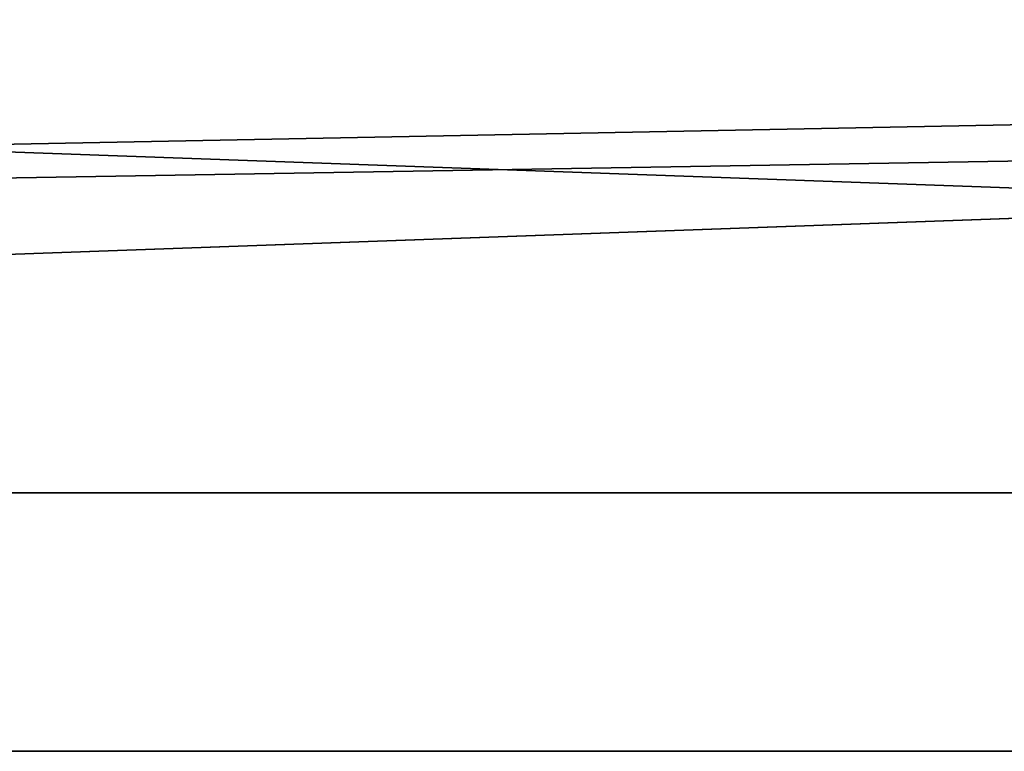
# Model space of a CAD drawing. Header units: millimetres. Extents: x -603 to 3703, y -115 to 193.
# Tile 209 of 256: x -38 to -12, y -25 to -5. Entities that reach past the tile are written whole.
import ezdxf

# ---------------------------------------------------------------- set-up
doc = ezdxf.new("R2010")
doc.units = ezdxf.units.MM
doc.layers.add('151', color=7, linetype='Continuous', true_color=0xffffff)

# ---------------------------------------------------------------- blocks, each defined once
blk = doc.blocks.new('UG_SURFACE_001')
at = {"layer": '151', "color": 252, "linetype": 'Continuous', "lineweight": 35}
for points in [[(603, -18, 2212.25), (603, 174.4, 2212.25), (-603, 174.4, 2212.25), (-603, -18, 2212.25)], [(-453, -18, 2062.25), (-453, 174.4, 2062.25), (453, 174.4, 2062.25), (453, -18, 2062.25)], [(603, -18, 2212.25), (-603, -18, 2212.25), (-453, -18, 2062.25), (453, -18, 2062.25)]]:
    blk.add_3dface(points, dxfattribs=at)
blk = doc.blocks.new('UG_SURFACE_009')
at = {"layer": '151', "color": 252, "linetype": 'Continuous', "lineweight": 35}
for points in [[(-414.5, -29.92, 2023.75), (414.5, -29.92, 2023.75), (414.5, 14.42, 2023.75), (-414.5, 14.42, 2023.75)], [(-413, -29.92, 2022.25), (-413, 14.42, 2022.25), (413, 14.42, 2022.25), (413, -29.92, 2022.25)], [(-468, -18, 2077.25), (468, -18, 2077.25), (466.5, -18, 2075.75), (-466.5, -18, 2075.75)], [(-468, -18, 2077.25), (-468, -29.92, 2077.25), (468, -29.92, 2077.25), (468, -18, 2077.25)], [(-466.5, -18, 2075.75), (466.5, -18, 2075.75), (466.5, -29.92, 2075.75), (-466.5, -29.92, 2075.75)]]:
    blk.add_3dface(points, dxfattribs=at)
blk = doc.blocks.new('UG_SURFACE_011')
at = {"layer": '151', "color": 252, "linetype": 'Continuous', "lineweight": 35}
for points in [[(-397, 4.014, -7.75), (-412, 4.014, -7.75), (-412, -24.953, -7.75), (412, -24.953, -7.75)], [(-397, 4.014, -8.75), (397, 4.014, -8.75), (-412, -24.953, -8.75)], [(397, 4.014, -8.75), (412, 4.014, -8.75), (412, -24.953, -8.75), (-412, -24.953, -8.75)], [(397, 4.014, -7.75), (-397, 4.014, -7.75), (412, -24.953, -7.75)], [(-412, -25.835, -7.906), (412, -25.835, -7.906), (412, -24.953, -7.75), (-412, -24.953, -7.75)], [(-412, -24.953, -8.75), (412, -24.953, -8.75), (412, -25.493, -8.845), (-412, -25.493, -8.845)]]:
    blk.add_3dface(points, dxfattribs=at)
blk = doc.blocks.new('UG_SURFACE_180')
at = {"layer": '151', "color": 35, "linetype": 'Continuous', "lineweight": 35}
for points in [[(409, -34, 2019), (409, 0, 2019), (-409, -15.75, 2019), (-409, -28.25, 2019)], [(409, 0, 2019), (-409, 0, 2019), (-409, -15.75, 2019)], [(409, -2), (409, -34), (-409, -28.25), (-409, -15.75)], [(-409, -15.75), (-409, -2), (409, -2)]]:
    blk.add_3dface(points, dxfattribs=at)

msp = doc.modelspace()

# ---------------------------------------------------------------- linework, layer by layer
at = {"layer": '151', "linetype": 'Continuous', "lineweight": -3}
for p, q in [((603, -18, 2212.25), (-603, -18, 2212.25)), ((468, -18, 2077.25), (-468, -18, 2077.25)), ((466.5, -18, 2075.75), (-466.5, -18, 2075.75)), ((-453, -18, 2062.25), (453, -18, 2062.25))]:
    msp.add_line(p, q, dxfattribs=at)

# ---------------------------------------------------------------- block references
for name in ['UG_SURFACE_001', 'UG_SURFACE_011', 'UG_SURFACE_009', 'UG_SURFACE_180']:
    msp.add_blockref(name, (0, 0), dxfattribs=at)

doc.saveas('drawing.dxf')
